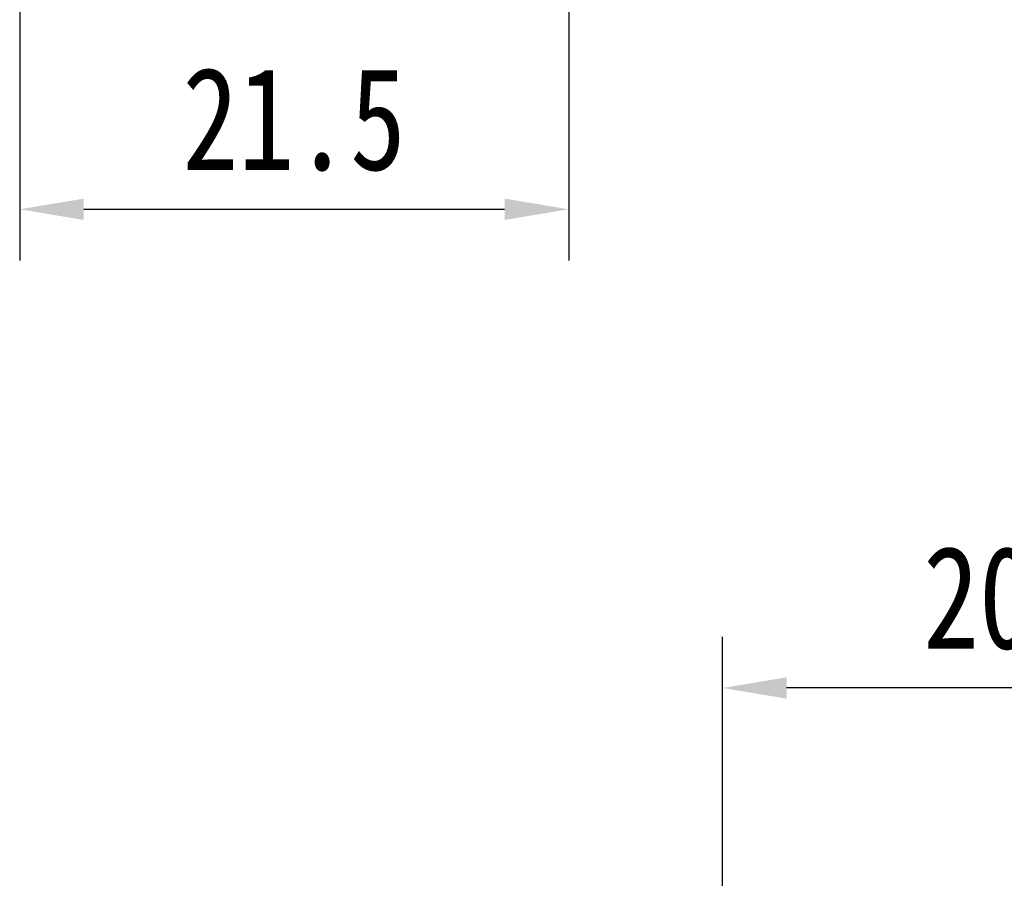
# Model space of a CAD drawing. Header units: millimetres. Extents: x 3186 to 3545, y -371 to -118.
# Tile 7 of 27: x 3305 to 3343, y -215 to -182. Entities that reach past the tile are written whole.
import ezdxf

# ---------------------------------------------------------------- set-up
doc = ezdxf.new("R2010")
doc.units = ezdxf.units.MM
doc.styles.get("Standard").update_dxf_attribs({"font": '仿宋_GB2312.ttf', "width": 0.8})
doc.dimstyles.new('ISO-10', dxfattribs={"dimtxt": 4, "dimasz": 2.5, "dimexe": 2, "dimexo": 0.625, "dimgap": 1.5, "dimtad": 1, "dimtoh": 1, "dimdsep": 46, "dimtxsty": 'Standard', "dimcen": 2.5, "dimadec": 0, "dimazin": 0, "dimtfac": 1, "dimtmove": 0, "dimatfit": 3, "dimfxl": 0, "dimarcsym": 0})
doc.dimstyles.new('副本ISO-10', dxfattribs={"dimtxt": 4, "dimasz": 2.5, "dimexe": 2, "dimexo": 0.625, "dimgap": 1.5, "dimtad": 1, "dimdsep": 46, "dimtxsty": 'Standard', "dimcen": 2.5, "dimadec": 0, "dimazin": 0, "dimtfac": 1, "dimtmove": 0, "dimatfit": 3, "dimfxl": 0, "dimarcsym": 0})

# ---------------------------------------------------------------- blocks, each defined once
blk = doc.blocks.new('*D139')
at = {"color": 0, "lineweight": -2}
for p, q in [((3332.356, -222.919), (3332.356, -205.747)), ((3352.356, -222.874), (3352.356, -205.747)), ((3349.856, -207.747), (3334.856, -207.747))]:
    blk.add_line(p, q, dxfattribs=at)
at = {"color": 0, "lineweight": 9}
for points in [[(3334.856, -207.33), (3334.856, -208.164), (3332.356, -207.747)], [(3349.856, -207.33), (3349.856, -208.164), (3352.356, -207.747)]]:
    blk.add_solid(points, dxfattribs=at)
at = {"layer": 'Defpoints', "color": 0, "lineweight": 9}
for p in [(3332.356, -207.747), (3332.356, -223.544), (3352.356, -223.499)]:
    blk.add_point(p, dxfattribs=at)
at = {"color": 0, "lineweight": 9, "insert": (3342.356, -204.247), "char_height": 4, "attachment_point": 5}
blk.add_mtext('20', dxfattribs=at)
blk = doc.blocks.new('*D158')
at = {"color": 0, "lineweight": -2}
for p, q in [((3304.961, -179.494), (3304.961, -191.089)), ((3326.361, -179.494), (3326.361, -191.089)), ((3307.461, -189.089), (3323.861, -189.089))]:
    blk.add_line(p, q, dxfattribs=at)
at = {"color": 0, "lineweight": 9}
for points in [[(3307.461, -188.673), (3307.461, -189.506), (3304.961, -189.089)], [(3323.861, -188.673), (3323.861, -189.506), (3326.361, -189.089)]]:
    blk.add_solid(points, dxfattribs=at)
at = {"layer": 'Defpoints', "color": 0, "lineweight": 9}
for p in [(3304.961, -178.869), (3326.361, -178.869), (3326.361, -189.089)]:
    blk.add_point(p, dxfattribs=at)
at = {"color": 0, "lineweight": 9, "insert": (3315.661, -185.589), "char_height": 4, "attachment_point": 5}
blk.add_mtext('21.5', dxfattribs=at)

msp = doc.modelspace()

# ---------------------------------------------------------------- dimensions: what is measured, and where the dimension line sits
at = {"color": 5, "lineweight": 9}
dim = msp.add_linear_dim(base=(3326.361, -189.089), p1=(3304.961, -178.869), p2=(3326.361, -178.869), text='21.5', dimstyle='副本ISO-10', dxfattribs=at)
dim.commit()
dim.dimension.update_dxf_attribs({"geometry": '*D158', "text_midpoint": (3315.661, -185.589)})
dim = msp.add_linear_dim(base=(3332.356, -207.747), p1=(3352.356, -223.499), p2=(3332.356, -223.544), dimstyle='ISO-10', dxfattribs=at)
dim.commit()
dim.dimension.update_dxf_attribs({"geometry": '*D139', "text_midpoint": (3342.356, -204.247)})

doc.saveas('drawing.dxf')
